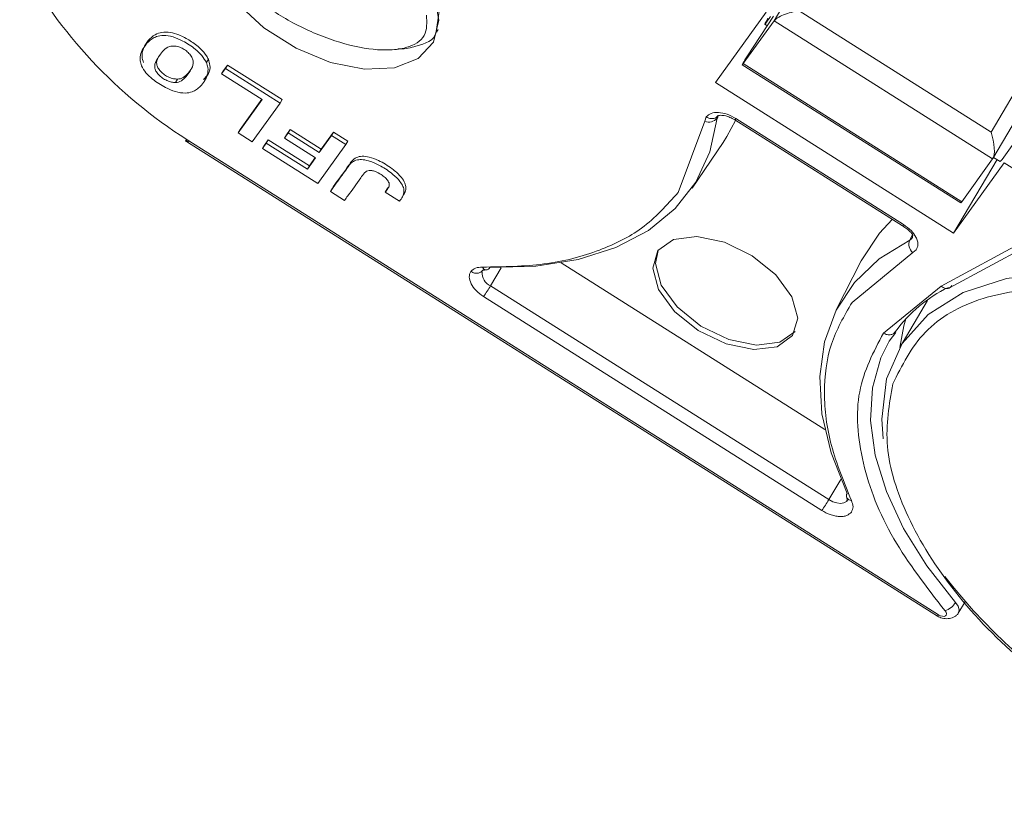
# Model space of a CAD drawing. Header units: millimetres. Extents: x 3292 to 3920, y -521 to -81.
# Tile 16 of 31: x 3583 to 3614, y -191 to -167. Entities that reach past the tile are written whole.
import ezdxf

# ---------------------------------------------------------------- set-up
doc = ezdxf.new("R2010")
doc.units = ezdxf.units.MM

msp = doc.modelspace()

# ---------------------------------------------------------------- linework, layer by layer
at = {"color": 7, "linetype": 'Continuous', "lineweight": 15}
for p, q in [((3608.965, -163.155), (3606.911, -166.631)), ((3596.297, -166.324), (3596.197, -166.979)), ((3605.053, -168.584), (3606.659, -166.353)), ((3613.79, -170.156), (3607.71, -166.311)), ((3605.934, -167.988), (3606.911, -166.631)), ((3606.893, -166.48), (3606.071, -167.742)), ((3606.911, -166.631), (3613.836, -171.009)), ((3596.212, -166.986), (3596.26, -166.905)), ((3606.618, -166.738), (3606.694, -166.785)), ((3615.844, -166.68), (3613.79, -170.156)), ((3613.844, -170.996), (3615.897, -167.521)), ((3588.978, -167.846), (3588.915, -167.953)), ((3589.522, -168.139), (3589.399, -168.308)), ((3589.399, -168.308), (3589.462, -168.202)), ((3589.462, -168.202), (3589.584, -168.032)), ((3589.584, -168.032), (3589.522, -168.139)), ((3591.257, -169.236), (3589.522, -168.139)), ((3589.584, -168.032), (3591.32, -169.129)), ((3605.904, -168.023), (3612.829, -172.402)), ((3612.858, -172.366), (3605.934, -167.988)), ((3587.94, -168.585), (3588.003, -168.479)), ((3588.856, -168.532), (3588.919, -168.425)), ((3589.399, -168.308), (3590.686, -169.122)), ((3612.603, -173.358), (3605.053, -168.584)), ((3590.686, -169.122), (3589.919, -170.186)), ((3589.982, -170.08), (3590.676, -169.116)), ((3591.257, -169.236), (3591.32, -169.129)), ((3590.368, -170.47), (3591.257, -169.236)), ((3604.712, -169.811), (3604.762, -169.677)), ((3605.141, -169.667), (3605.106, -169.719)), ((3605.663, -169.771), (3610.982, -173.133)), ((3605.7, -169.728), (3611.018, -173.09)), ((3589.919, -170.186), (3589.982, -170.08)), ((3591.451, -170.244), (3591.573, -170.075)), ((3591.573, -170.075), (3591.51, -170.181)), ((3591.573, -170.075), (3592.558, -170.697)), ((3603.87, -172.072), (3604.712, -169.811)), ((3588.358, -170.434), (3588.296, -170.395)), ((3589.919, -170.186), (3590.368, -170.47)), ((3590.755, -170.569), (3590.877, -170.399)), ((3590.815, -170.506), (3590.877, -170.399)), ((3590.877, -170.399), (3592.18, -171.223)), ((3591.388, -170.351), (3591.51, -170.181)), ((3591.388, -170.351), (3591.451, -170.244)), ((3592.373, -170.973), (3591.388, -170.351)), ((3592.495, -170.804), (3591.51, -170.181)), ((3592.883, -170.264), (3592.495, -170.804)), ((3592.558, -170.697), (3592.946, -170.158)), ((3592.883, -170.264), (3592.946, -170.158)), ((3593.332, -170.548), (3592.883, -170.264)), ((3592.946, -170.158), (3593.395, -170.442)), ((3588.322, -170.478), (3612.09, -185.507)), ((3612.126, -185.463), (3588.358, -170.434)), ((3590.692, -170.675), (3590.815, -170.506)), ((3590.692, -170.675), (3590.755, -170.569)), ((3590.692, -170.675), (3592.444, -171.783)), ((3590.815, -170.506), (3592.117, -171.329)), ((3592.444, -171.783), (3593.332, -170.548)), ((3592.495, -170.804), (3592.558, -170.697)), ((3593.332, -170.548), (3593.395, -170.442)), ((3604.313, -171.933), (3605.296, -170.489)), ((3592.117, -171.329), (3592.373, -170.973)), ((3592.18, -171.223), (3592.363, -170.967)), ((3613.979, -171.029), (3612.603, -173.358)), ((3613.836, -171.009), (3612.858, -172.366)), ((3613.867, -170.958), (3614.081, -171.093)), ((3592.117, -171.329), (3592.18, -171.223)), ((3614.209, -171.127), (3612.603, -173.358)), ((3616.617, -172.649), (3614.209, -171.127)), ((3592.91, -171.931), (3592.847, -172.038)), ((3594.584, -172.066), (3594.647, -171.959)), ((3594.647, -171.959), (3594.689, -171.899)), ((3592.847, -172.038), (3593.296, -172.321)), ((3594.584, -172.066), (3595.033, -172.349)), ((3595.155, -172.156), (3595.218, -172.05)), ((3612.211, -175.039), (3616.617, -172.649)), ((3612.47, -175.099), (3616.887, -172.703)), ((3611.212, -173.58), (3611.301, -173.409)), ((3611.305, -173.98), (3609.383, -175.558)), ((3611.419, -173.886), (3611.305, -173.98)), ((3598.265, -174.457), (3597.924, -175.03)), ((3608.522, -179.59), (3600.166, -174.307)), ((3609.67, -174.24), (3608.88, -175.797)), ((3608.646, -181.809), (3597.924, -175.03)), ((3610.377, -176.53), (3612.211, -175.039)), ((3608.424, -182.153), (3597.703, -175.374)), ((3611.778, -175.495), (3610.895, -176.989)), ((3610.558, -176.786), (3610.776, -176.512)), ((3608.646, -181.809), (3609.028, -181.166)), ((3609.239, -181.819), (3609.206, -181.863)), ((3612.752, -185.412), (3612.969, -185.045)), ((3612.752, -185.412), (3612.733, -185.439))]:
    msp.add_line(p, q, dxfattribs=at)
at = {"color": 7, "linetype": 'Continuous', "lineweight": 15, "flags": 128}
for points in [[(3593.975, -163.39), (3594.922, -164.112), (3595.664, -164.939), (3596.133, -165.798), (3596.289, -166.611), (3596.118, -167.308), (3595.634, -167.825), (3594.882, -168.117), (3593.927, -168.159), (3592.855, -167.946), (3591.76, -167.497), (3590.741, -166.853), (3589.887, -166.069), (3589.275, -165.217), (3588.958, -164.372), (3588.966, -163.608), (3589.297, -162.995), (3589.922, -162.585), (3590.785, -162.416), (3591.811, -162.503), (3592.906, -162.838), (3593.975, -163.39)], [(3606.799, -166.489), (3606.752, -166.56), (3606.693, -166.644), (3606.65, -166.704), (3606.624, -166.735), (3606.618, -166.733), (3606.632, -166.7), (3606.666, -166.637), (3606.716, -166.55)], [(3605.934, -167.988), (3605.913, -168.016), (3605.904, -168.023), (3605.908, -168.011), (3605.925, -167.979), (3605.952, -167.931), (3605.988, -167.871), (3606.029, -167.806), (3606.071, -167.742)], [(3597.903, -174.451), (3599.361, -174.411), (3600.701, -174.199), (3601.897, -173.818), (3602.93, -173.275), (3603.781, -172.581), (3604.434, -171.746), (3604.878, -170.787), (3605.106, -169.719)], [(3605.296, -170.489), (3605.418, -170.301), (3605.688, -169.79)], [(3588.358, -170.434), (3588.344, -170.453), (3588.333, -170.467), (3588.326, -170.475), (3588.322, -170.478), (3588.322, -170.475), (3588.325, -170.466)], [(3612.858, -172.366), (3612.837, -172.394), (3612.829, -172.402)], [(3610.66, -172.93), (3610.253, -173.358), (3609.67, -174.24)], [(3604.51, -176.449), (3603.758, -175.843), (3603.252, -175.148), (3603.066, -174.471), (3603.231, -173.914), (3603.72, -173.562), (3604.46, -173.47), (3605.337, -173.65), (3606.218, -174.076), (3606.97, -174.682), (3607.476, -175.377), (3607.661, -176.054), (3607.497, -176.611), (3607.008, -176.962), (3606.268, -177.055), (3605.391, -176.875), (3604.51, -176.449)], [(3611.296, -173.501), (3611.269, -173.539), (3611.212, -173.58)], [(3611.314, -173.43), (3611.304, -173.483), (3611.296, -173.501)], [(3611.212, -173.58), (3610.241, -174.178), (3609.458, -174.923), (3608.877, -175.803), (3608.508, -176.802), (3608.358, -177.903), (3608.429, -179.085), (3608.72, -180.329), (3609.226, -181.611)], [(3603.235, -173.909), (3603.15, -174.328), (3603.336, -175.006), (3603.842, -175.701), (3604.593, -176.307)], [(3610.365, -179.881), (3610.323, -179.256), (3610.479, -177.978), (3610.974, -176.861), (3611.792, -175.939), (3612.906, -175.244), (3614.281, -174.796), (3615.872, -174.612)], [(3604.593, -176.307), (3605.475, -176.733), (3606.352, -176.913), (3607.091, -176.82), (3607.577, -176.474)], [(3611.093, -176.073), (3611.024, -176.302), (3610.898, -176.984)], [(3612.665, -185.07), (3611.756, -183.907), (3611.019, -182.726), (3610.47, -181.549), (3610.118, -180.399), (3609.971, -179.297), (3610.029, -178.264), (3610.294, -177.319), (3610.558, -176.786)], [(3609.206, -181.863), (3609.204, -181.865), (3609.126, -181.91), (3609.022, -181.927), (3608.901, -181.915), (3608.772, -181.874), (3608.646, -181.809)], [(3612.665, -185.07), (3612.744, -185.188), (3612.776, -185.303), (3612.758, -185.401), (3612.752, -185.412)], [(3612.331, -185.336), (3612.362, -185.382), (3612.375, -185.428), (3612.367, -185.467), (3612.341, -185.495), (3612.299, -185.51), (3612.245, -185.509), (3612.185, -185.493), (3612.126, -185.463)]]:
    msp.add_lwpolyline(points, dxfattribs=at)
at = {"color": 7, "linetype": 'Continuous', "lineweight": 15}
for centre, radius, start, end in [((3596.623, -157.304), 15.514, 208.5754, 237.5381), ((3604.849, -169.507), 0.333, 245.6556, 320.483), ((3605.277, -169.736), 0.172, 149.2508, 174.5164), ((3605.594, -169.675), 0.118, 306.1381, 333.715), ((3607.636, -165.955), 8.243, 321.4365, 331.4241), ((3610.907, -173.034), 0.124, 306.9494, 333.1665), ((3611.54, -173.715), 0.354, 157.6857, 228.4908), ((3597.789, -174.398), 0.126, 198.2509, 335.2961), ((3598.095, -174.621), 0.443, 175.1533, 247.3633), ((3593.109, -172.171), 5.599, 325.1157, 329.3054), ((3614.467, -179.219), 4.611, 116.1382, 143.5457), ((3609.354, -181.69), 0.151, 148.0892, 204.8913), ((3603.831, -178.951), 5.599, 325.1157, 329.3054), ((3609.359, -181.666), 0.166, 211.869, 271.5329), ((3626.979, -172.812), 18.589, 217.9463, 264.3011), ((3612.133, -184.743), 0.624, 288.4722, 328.4464), ((3612.021, -185.412), 0.118, 306.2423, 333.8736)]:
    msp.add_arc(centre, radius, start, end, dxfattribs=at)
for centre, major_axis, ratio, start_param, end_param in [((3607.541, -166.546), (-0.651, -0.157), 0.298541, 4.378168, 5.948965), ((3613.621, -170.391), (0.159, -0.659), 0.336915, 0.281942, 1.852738)]:
    msp.add_ellipse(centre, major_axis=major_axis, ratio=ratio, start_param=start_param, end_param=end_param, dxfattribs=at)
for points, knots in [([(3595.893, -166.451), (3595.906, -166.683), (3595.93, -167.147), (3595.4, -167.473), (3594.775, -167.566), (3594.044, -167.54), (3593.195, -167.35), (3592.317, -167.018), (3591.444, -166.598), (3590.438, -165.941), (3589.531, -165.061), (3589.332, -164.537), (3589.233, -164.277)], [0, 0, 0, 0, 0.125188, 0.250856, 0.319613, 0.380838, 0.50002, 0.563142, 0.625674, 0.747351, 0.875025, 1, 1, 1, 1]), ([(3596.197, -166.979), (3596.195, -166.993), (3596.163, -167.241), (3595.7, -167.405), (3595.227, -167.525), (3595, -167.517), (3594.98, -167.516)], [0, 0, 0, 0, 0.036327, 0.648168, 0.969083, 1, 1, 1, 1]), ([(3588.915, -167.953), (3588.873, -167.879), (3588.79, -167.732), (3588.53, -167.489), (3588.212, -167.281), (3587.857, -167.128), (3587.561, -167.079), (3587.343, -167.118), (3587.192, -167.196), (3587.058, -167.307), (3586.934, -167.462), (3586.833, -167.658), (3586.795, -167.861), (3586.843, -168.004), (3586.862, -168.06)], [0, 0, 0, 0, 0.077726, 0.155352, 0.276594, 0.36227, 0.448522, 0.525591, 0.586453, 0.64883, 0.745829, 0.844558, 0.939133, 1, 1, 1, 1]), ([(3586.925, -167.954), (3586.904, -167.89), (3586.851, -167.723), (3586.947, -167.397), (3587.153, -167.119), (3587.494, -166.981), (3587.763, -166.987), (3588.079, -167.079), (3588.413, -167.259), (3588.722, -167.488), (3588.903, -167.699), (3588.96, -167.811), (3588.978, -167.846)], [0, 0, 0, 0, 0.068925, 0.181835, 0.429589, 0.512717, 0.596699, 0.671038, 0.773392, 0.880953, 0.962175, 1, 1, 1, 1]), ([(3587.837, -167.429), (3587.806, -167.433), (3587.685, -167.45), (3587.503, -167.614), (3587.344, -167.833), (3587.256, -168.063), (3587.311, -168.223), (3587.394, -168.341), (3587.517, -168.446), (3587.663, -168.528), (3587.809, -168.577), (3587.898, -168.582), (3587.94, -168.585)], [0, 0, 0, 0, 0.049968, 0.193018, 0.475404, 0.617015, 0.680621, 0.743737, 0.81298, 0.874323, 0.941059, 1, 1, 1, 1]), ([(3587.94, -168.585), (3587.97, -168.582), (3588.081, -168.571), (3588.269, -168.422), (3588.426, -168.207), (3588.52, -167.975), (3588.477, -167.81), (3588.398, -167.69), (3588.285, -167.581), (3588.149, -167.496), (3587.99, -167.435), (3587.891, -167.431), (3587.837, -167.429)], [0, 0, 0, 0, 0.047136, 0.170596, 0.457333, 0.600622, 0.668644, 0.736207, 0.798456, 0.860666, 0.924302, 1, 1, 1, 1]), ([(3587.451, -167.705), (3587.428, -167.735), (3587.363, -167.818), (3587.319, -167.957), (3587.374, -168.116), (3587.457, -168.234), (3587.58, -168.34), (3587.726, -168.422), (3587.872, -168.47), (3587.961, -168.476), (3588.003, -168.479)], [0, 0, 0, 0, 0.127918, 0.36333, 0.469068, 0.573992, 0.6891, 0.791076, 0.902018, 1, 1, 1, 1]), ([(3588.978, -167.846), (3588.999, -167.911), (3589.053, -168.08), (3589.007, -168.312), (3588.885, -168.43), (3588.828, -168.486)], [0, 0, 0, 0, 0.246324, 0.641047, 1, 1, 1, 1]), ([(3586.862, -168.06), (3586.903, -168.133), (3586.985, -168.279), (3587.25, -168.522), (3587.573, -168.732), (3587.937, -168.886), (3588.242, -168.936), (3588.461, -168.892), (3588.611, -168.809), (3588.741, -168.694), (3588.859, -168.541), (3588.953, -168.346), (3588.983, -168.146), (3588.934, -168.006), (3588.915, -167.953)], [0, 0, 0, 0, 0.077118, 0.154064, 0.277592, 0.365915, 0.454804, 0.533143, 0.595307, 0.659002, 0.75277, 0.848192, 0.942337, 1, 1, 1, 1]), ([(3588.003, -168.479), (3588.033, -168.476), (3588.144, -168.465), (3588.272, -168.362), (3588.376, -168.254), (3588.421, -168.178), (3588.43, -168.162)], [0, 0, 0, 0, 0.133987, 0.484933, 0.890389, 1, 1, 1, 1]), ([(3604.762, -169.677), (3604.807, -169.634), (3604.897, -169.549), (3605.141, -169.524), (3605.425, -169.578), (3605.608, -169.678), (3605.7, -169.728)], [0, 0, 0, 0, 0.250177, 0.500521, 0.750628, 1, 1, 1, 1]), ([(3604.762, -169.677), (3604.799, -169.695), (3604.876, -169.734), (3604.992, -169.733), (3605.083, -169.698), (3605.119, -169.656), (3605.137, -169.636)], [0, 0, 0, 0, 0.270897, 0.562244, 0.789076, 1, 1, 1, 1]), ([(3605.122, -169.655), (3605.124, -169.649), (3605.128, -169.639), (3605.209, -169.624), (3605.292, -169.628), (3605.389, -169.646), (3605.519, -169.689), (3605.613, -169.742), (3605.663, -169.771)], [0, 0, 0, 0, 0.2789815, 0.4385707, 0.5349368, 0.6573502, 0.8152618, 1, 1, 1, 1]), ([(3588.296, -170.395), (3588.283, -170.408), (3588.264, -170.43), (3588.254, -170.435), (3588.253, -170.432), (3588.253, -170.43)], [0, 0, 0, 0, 0.5482859, 0.8434672, 1, 1, 1, 1]), ([(3588.296, -170.395), (3588.293, -170.411), (3588.287, -170.443), (3588.295, -170.465), (3588.313, -170.465), (3588.332, -170.444), (3588.342, -170.433)], [0, 0, 0, 0, 0.244694, 0.499967, 0.74569, 1, 1, 1, 1]), ([(3588.252, -170.432), (3588.256, -170.434), (3588.261, -170.438), (3588.27, -170.444), (3588.275, -170.447), (3588.279, -170.45), (3588.282, -170.452), (3588.285, -170.453), (3588.289, -170.456), (3588.293, -170.459), (3588.296, -170.461), (3588.298, -170.462)], [0, 0, 0, 0, 0.349463, 0.478028, 0.580524, 0.624907, 0.666992, 0.709149, 0.753894, 0.859653, 1, 1, 1, 1]), ([(3595.033, -172.349), (3595.069, -172.303), (3595.141, -172.21), (3595.193, -172.053), (3595.158, -171.881), (3595.039, -171.694), (3594.809, -171.462), (3594.478, -171.243), (3594.147, -171.088), (3593.888, -171.025), (3593.683, -171.032), (3593.54, -171.102), (3593.443, -171.205), (3593.346, -171.348), (3593.143, -171.623), (3592.97, -171.866), (3592.847, -172.038)], [0, 0, 0, 0, 0.060966, 0.122555, 0.166943, 0.211374, 0.27887, 0.373201, 0.446631, 0.499185, 0.54401, 0.599254, 0.643956, 0.689261, 0.779896, 1, 1, 1, 1]), ([(3592.91, -171.931), (3592.944, -171.883), (3593.115, -171.646), (3593.36, -171.322), (3593.582, -170.977), (3593.847, -170.911), (3594.096, -170.946), (3594.429, -171.073), (3594.775, -171.283), (3595.048, -171.524), (3595.197, -171.724), (3595.254, -171.902), (3595.23, -172.053), (3595.17, -172.134), (3595.141, -172.171)], [0, 0, 0, 0, 0.062858, 0.31429, 0.440542, 0.493695, 0.54703, 0.614364, 0.7189, 0.792726, 0.846382, 0.892119, 0.94965, 1, 1, 1, 1]), ([(3593.296, -172.321), (3593.33, -172.274), (3593.5, -172.036), (3593.719, -171.753), (3593.895, -171.476), (3593.988, -171.397), (3594.066, -171.367), (3594.165, -171.372), (3594.298, -171.414), (3594.445, -171.494), (3594.593, -171.599), (3594.651, -171.677), (3594.68, -171.716)], [0, 0, 0, 0, 0.10516, 0.525798, 0.642954, 0.69438, 0.736747, 0.770674, 0.814759, 0.886948, 0.943322, 1, 1, 1, 1]), ([(3594.68, -171.716), (3594.689, -171.734), (3594.714, -171.779), (3594.717, -171.864), (3594.665, -171.959), (3594.613, -172.027), (3594.584, -172.066)], [0, 0, 0, 0, 0.120772, 0.299416, 0.603738, 1, 1, 1, 1]), ([(3597.669, -174.438), (3598.334, -174.428), (3599.687, -174.408), (3601.372, -173.959), (3602.853, -173.221), (3603.513, -172.475), (3603.87, -172.072)], [0, 0, 0, 0, 0.244254, 0.496621, 0.728157, 1, 1, 1, 1]), ([(3610.981, -173.132), (3611.029, -173.163), (3611.123, -173.224), (3611.221, -173.308), (3611.288, -173.379), (3611.306, -173.414), (3611.314, -173.432)], [0, 0, 0, 0, 0.269723, 0.523126, 0.764865, 1, 1, 1, 1]), ([(3611.018, -173.09), (3611.101, -173.151), (3611.264, -173.27), (3611.402, -173.461), (3611.463, -173.614), (3611.482, -173.757), (3611.443, -173.838), (3611.419, -173.886)], [0, 0, 0, 0, 0.249471, 0.485923, 0.631324, 0.776361, 1, 1, 1, 1]), ([(3597.301, -174.578), (3597.344, -174.535), (3597.429, -174.451), (3597.589, -174.442), (3597.669, -174.438)], [0, 0, 0, 0, 0.502524, 1, 1, 1, 1]), ([(3597.703, -175.374), (3597.619, -175.313), (3597.451, -175.191), (3597.29, -174.963), (3597.242, -174.782), (3597.256, -174.655), (3597.286, -174.603), (3597.301, -174.578)], [0, 0, 0, 0, 0.2490071, 0.5005195, 0.7501587, 0.8759204, 1, 1, 1, 1]), ([(3597.301, -174.578), (3597.338, -174.597), (3597.416, -174.635), (3597.532, -174.635), (3597.623, -174.599), (3597.659, -174.558), (3597.676, -174.538)], [0, 0, 0, 0, 0.270872, 0.562222, 0.789066, 1, 1, 1, 1]), ([(3597.646, -174.573), (3597.655, -174.558), (3597.672, -174.532), (3597.75, -174.529), (3597.785, -174.528)], [0, 0, 0, 0, 0.54867, 1, 1, 1, 1]), ([(3615.879, -175.036), (3615.062, -175.126), (3613.393, -175.311), (3611.541, -176.392), (3610.964, -177.559), (3610.675, -178.142)], [0, 0, 0, 0, 0.324045, 0.662023, 1, 1, 1, 1]), ([(3612.551, -175.023), (3612.536, -175.043), (3612.503, -175.087), (3612.439, -175.114), (3612.376, -175.118), (3612.322, -175.107), (3612.264, -175.083), (3612.229, -175.054), (3612.211, -175.039)], [0, 0, 0, 0, 0.197231, 0.429158, 0.558746, 0.697086, 0.844173, 1, 1, 1, 1]), ([(3609.383, -175.558), (3609.134, -175.985), (3608.634, -176.839), (3608.446, -178.397), (3608.64, -180.072), (3609.123, -181.248), (3609.363, -181.832)], [0, 0, 0, 0, 0.252852, 0.506156, 0.754853, 1, 1, 1, 1]), ([(3612.331, -185.336), (3611.742, -184.575), (3610.534, -183.013), (3609.612, -180.603), (3609.436, -178.314), (3610.065, -177.122), (3610.377, -176.53)], [0, 0, 0, 0, 0.2378547, 0.4889112, 0.7463429, 1, 1, 1, 1]), ([(3610.377, -176.53), (3610.415, -176.55), (3610.495, -176.59), (3610.615, -176.586), (3610.707, -176.546), (3610.742, -176.501), (3610.758, -176.479)], [0, 0, 0, 0, 0.270259, 0.562427, 0.789735, 1, 1, 1, 1]), ([(3610.675, -178.142), (3610.561, -178.783), (3610.332, -180.065), (3611.049, -182.374), (3612.54, -184.749), (3614.736, -187.033), (3616.572, -188.247), (3617.47, -188.842)], [0, 0, 0, 0, 0.196619, 0.393237, 0.598309, 0.803381, 1, 1, 1, 1]), ([(3609.218, -181.754), (3609.228, -181.786), (3609.248, -181.85), (3609.218, -181.86), (3609.204, -181.865)], [0, 0, 0, 0, 0.516377, 1, 1, 1, 1]), ([(3609.362, -182.204), (3609.319, -182.245), (3609.253, -182.309), (3609.107, -182.343), (3608.978, -182.347), (3608.837, -182.328), (3608.648, -182.276), (3608.512, -182.201), (3608.424, -182.153)], [0, 0, 0, 0, 0.239443, 0.3695055, 0.4999998, 0.6300625, 0.760557, 1, 1, 1, 1]), ([(3612.09, -185.505), (3612.113, -185.517), (3612.16, -185.542), (3612.243, -185.568), (3612.334, -185.584), (3612.428, -185.585), (3612.52, -185.572), (3612.605, -185.542), (3612.68, -185.498), (3612.717, -185.456), (3612.735, -185.436)], [0, 0, 0, 0, 0.110997, 0.22737, 0.34851, 0.473738, 0.602312, 0.733437, 0.866285, 1, 1, 1, 1])]:
    msp.add_open_spline(points, degree=3, knots=knots, dxfattribs=at)
msp.add_open_spline([(3609.363, -181.832), (3609.388, -181.903), (3609.439, -182.045), (3609.388, -182.151), (3609.362, -182.204)], degree=3, dxfattribs=at)

doc.saveas('drawing.dxf')
